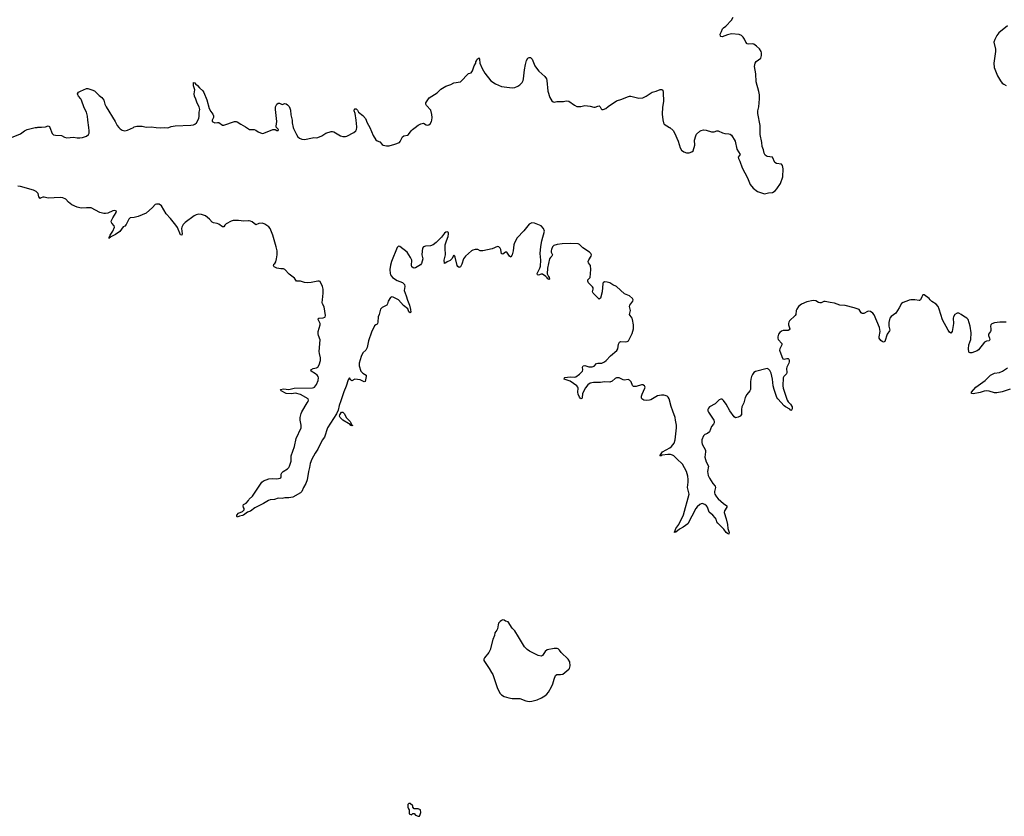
# Model space of a CAD drawing. Header units: inches. Extents: x 2005975 to 2217453, y 644152 to 846769.
# Tile 43 of 162: x 2076538 to 2091441, y 669572 to 681630. Entities that reach past the tile are written whole.
import ezdxf

# ---------------------------------------------------------------- set-up
doc = ezdxf.new("R2010")
doc.units = ezdxf.units.IN
doc.header["$MEASUREMENT"] = 0
for name, color, linetype in [('C0677', 7, 'Continuous'), ('C0678', 7, 'Continuous'), ('C0686', 7, 'Continuous'), ('C0687', 7, 'Continuous'), ('C0688', 7, 'Continuous'), ('C0697', 7, 'Continuous'), ('C0698', 7, 'Continuous')]:
    doc.layers.add(name, color=color, linetype=linetype)

msp = doc.modelspace()

# ---------------------------------------------------------------- linework, layer by layer
at = {"layer": 'C0677', "color": 6, "elevation": 300}
for points in [[(2076415, 679845), (2076550, 679904), (2076610, 679948), (2076650, 679970), (2076770, 679996), (2076802, 680000)], [(2076994, 680000), (2077029, 679909), (2077050, 679885), (2077080, 679880), (2077170, 679878), (2077218, 679850), (2077250, 679843), (2077350, 679853), (2077410, 679843), (2077450, 679843), (2077490, 679846), (2077550, 679865), (2077578, 679890), (2077589, 679911), (2077589, 679950), (2077582, 680000)], [(2078037, 680000), (2078057, 679977), (2078090, 679956), (2078110, 679951), (2078130, 679950), (2078170, 679957), (2078258, 680000)], [(2078605, 680000), (2078670, 679992), (2078730, 679996), (2078770, 679992), (2078795, 680000)], [(2079970, 680000), (2080000, 679976)], [(2080000, 678585), (2079930, 678582), (2079850, 678592), (2079770, 678590), (2079738, 678582), (2079662, 678538), (2079642, 678518), (2079630, 678497), (2079610, 678494), (2079550, 678537), (2079526, 678546), (2079470, 678554), (2079450, 678563), (2079413, 678610), (2079350, 678660), (2079290, 678682), (2079250, 678687), (2079210, 678678), (2079178, 678662), (2079041, 678559), (2079012, 678530), (2078992, 678490), (2078989, 678469), (2078996, 678390), (2078990, 678367), (2078970, 678375), (2078924, 678484), (2078902, 678522), (2078820, 678620), (2078756, 678690), (2078682, 678810), (2078650, 678836), (2078610, 678840), (2078589, 678831), (2078550, 678785), (2078450, 678702), (2078330, 678650), (2078270, 678638), (2078208, 678632), (2078188, 678610), (2078150, 678529), (2078130, 678506), (2078105, 678495), (2078054, 678426), (2077990, 678378), (2077916, 678344), (2077910, 678336), (2077901, 678339), (2077900, 678330), (2077894, 678326), (2077890, 678316), (2077886, 678330), (2077890, 678338), (2077899, 678341), (2077908, 678370), (2077946, 678430), (2077971, 678490), (2077967, 678510), (2077931, 678551), (2077924, 678570), (2077928, 678590), (2077949, 678630), (2078000, 678710), (2078001, 678730), (2077990, 678738), (2077970, 678742), (2077950, 678739), (2077870, 678703), (2077836, 678696), (2077810, 678696), (2077749, 678711), (2077621, 678781), (2077550, 678784), (2077470, 678779), (2077410, 678790), (2077328, 678830), (2077275, 678870), (2077234, 678914), (2077190, 678934), (2077150, 678939), (2076970, 678926), (2076910, 678945), (2076890, 678946), (2076865, 678935), (2076850, 678922), (2076830, 678950), (2076817, 678997), (2076789, 679029), (2076747, 679047), (2076550, 679104), (2076510, 679108)], [(2080000, 674180), (2079985, 674175), (2079924, 674130), (2079910, 674123), (2079865, 674115), (2079830, 674099), (2079824, 674110), (2079826, 674130), (2079850, 674161), (2079910, 674184), (2079933, 674210), (2079937, 674230), (2079927, 674247), (2079921, 674270), (2079927, 674290), (2079968, 674312), (2080000, 674353)]]:
    msp.add_lwpolyline(points, dxfattribs=at)
at = {"layer": 'C0678', "color": 6, "elevation": 300}
for points in [[(2078795, 680000), (2078830, 680011), (2078890, 680022), (2079130, 680031), (2079170, 680037), (2079190, 680047), (2079213, 680067), (2079248, 680132), (2079255, 680170), (2079255, 680230), (2079265, 680270), (2079256, 680310), (2079224, 680364), (2079205, 680425), (2079182, 680470), (2079180, 680510), (2079187, 680570), (2079170, 680630), (2079170, 680678), (2079190, 680676), (2079199, 680659), (2079230, 680635), (2079258, 680598), (2079310, 680554), (2079326, 680530), (2079370, 680417), (2079408, 680288), (2079430, 680240), (2079461, 680201), (2079473, 680173), (2079472, 680150), (2079451, 680110), (2079449, 680089), (2079490, 680067), (2079530, 680075), (2079552, 680072), (2079610, 680035), (2079630, 680034), (2079789, 680090), (2079812, 680090), (2079830, 680086), (2079887, 680047), (2079957, 680010), (2079970, 680000)], [(2077582, 680000), (2077568, 680108), (2077566, 680170), (2077548, 680230), (2077516, 680296), (2077474, 680410), (2077464, 680430), (2077428, 680470), (2077417, 680490), (2077415, 680510), (2077428, 680532), (2077460, 680550), (2077550, 680586), (2077567, 680587), (2077631, 680570), (2077670, 680551), (2077740, 680480), (2077780, 680450), (2077810, 680410), (2077826, 680350), (2077846, 680310), (2077985, 680090), (2078011, 680030), (2078037, 680000)], [(2076802, 680000), (2076810, 680001), (2076870, 680001), (2076931, 680009), (2076970, 680022), (2076990, 680011), (2076994, 680000)], [(2078258, 680000), (2078270, 680006), (2078310, 680017), (2078390, 680019), (2078450, 680005), (2078530, 680009), (2078605, 680000)]]:
    msp.add_lwpolyline(points, dxfattribs=at)
at = {"layer": 'C0686', "color": 6, "elevation": 400}
msp.add_lwpolyline([(2082450, 669766), (2082430, 669766), (2082414, 669750), (2082414, 669710), (2082424, 669684), (2082434, 669670), (2082434, 669610), (2082470, 669594), (2082490, 669614), (2082510, 669614), (2082531, 669591), (2082570, 669572), (2082590, 669574), (2082596, 669584), (2082608, 669630), (2082606, 669670), (2082570, 669686), (2082507, 669687), (2082488, 669708), (2082486, 669730)], close=True, dxfattribs=at)
at = {"layer": 'C0687', "color": 6, "elevation": 300}
for points in [[(2080000, 679976), (2080010, 679968), (2080070, 679970), (2080087, 679967), (2080110, 679956), (2080145, 679930), (2080210, 679908), (2080235, 679910), (2080370, 679966), (2080407, 679967), (2080430, 679951), (2080450, 679952), (2080455, 679970), (2080424, 680000)], [(2080679, 680000), (2080683, 679983), (2080726, 679890), (2080750, 679857), (2080775, 679835), (2080810, 679820), (2080850, 679815), (2080970, 679844), (2080990, 679847), (2081030, 679843), (2081050, 679847), (2081110, 679874), (2081172, 679910), (2081250, 679940), (2081270, 679940), (2081293, 679933), (2081394, 679874), (2081430, 679864), (2081470, 679860), (2081490, 679866), (2081597, 679923), (2081624, 679950), (2081635, 679970), (2081639, 680000)], [(2081837, 680000), (2081838, 679998), (2081890, 679878), (2081930, 679810), (2081950, 679796), (2081990, 679782), (2082023, 679743), (2082039, 679730), (2082090, 679720), (2082130, 679722), (2082215, 679745), (2082285, 679770), (2082296, 679784), (2082330, 679856), (2082350, 679871), (2082410, 679883), (2082422, 679890), (2082463, 679950), (2082483, 679970), (2082524, 680000)], [(2086371, 680000), (2086376, 679996), (2086430, 679951), (2086450, 679918), (2086502, 679790), (2086533, 679690), (2086555, 679655), (2086588, 679628), (2086630, 679613), (2086670, 679613), (2086710, 679628), (2086730, 679647), (2086756, 679730), (2086754, 679806), (2086770, 679871), (2086784, 679896), (2086830, 679941), (2086850, 679953), (2086890, 679961), (2086930, 679958), (2087011, 679931), (2087050, 679933), (2087090, 679946), (2087110, 679946), (2087175, 679915), (2087210, 679907), (2087270, 679904), (2087290, 679898), (2087310, 679881), (2087368, 679790), (2087394, 679670), (2087444, 679590), (2087411, 679550), (2087416, 679530), (2087438, 679490), (2087471, 679390), (2087556, 679236), (2087593, 679133), (2087640, 679080), (2087707, 679027), (2087810, 678996), (2087870, 679010), (2087930, 679012), (2087970, 679038), (2088000, 679070), (2088052, 679150), (2088088, 679250), (2088096, 679370), (2088082, 679422), (2088070, 679441), (2087992, 679452), (2087967, 679467), (2087930, 679551), (2087850, 679561), (2087821, 679581), (2087808, 679608), (2087798, 679658), (2087776, 679710), (2087771, 679770), (2087744, 679890), (2087746, 680000)], [(2080000, 674353), (2080013, 674370), (2080063, 674417), (2080202, 674630), (2080230, 674650), (2080310, 674678), (2080370, 674687), (2080430, 674681), (2080479, 674690), (2080490, 674697), (2080498, 674710), (2080496, 674750), (2080504, 674770), (2080524, 674790), (2080590, 674830), (2080610, 674850), (2080621, 674870), (2080647, 674950), (2080646, 675010), (2080649, 675030), (2080699, 675170), (2080725, 675290), (2080797, 675450), (2080798, 675490), (2080782, 675570), (2080785, 675610), (2080799, 675670), (2080807, 675693), (2080890, 675830), (2080906, 675850), (2080911, 675870), (2080902, 675890), (2080790, 675956), (2080710, 675976), (2080652, 675968), (2080570, 675970), (2080497, 676010), (2080485, 676030), (2080530, 676041), (2080610, 676032), (2080690, 676050), (2080970, 676057), (2080990, 676062), (2080999, 676070), (2081029, 676110), (2081054, 676170), (2081059, 676210), (2081055, 676230), (2081040, 676250), (2081015, 676270), (2080951, 676310), (2080943, 676330), (2080979, 676350), (2081030, 676362), (2081050, 676372), (2081070, 676406), (2081090, 676470), (2081093, 676510), (2081075, 676575), (2081070, 676610), (2081086, 676786), (2081060, 676850), (2081056, 676876), (2081058, 676910), (2081087, 677010), (2081087, 677030), (2081054, 677090), (2081062, 677110), (2081070, 677114), (2081130, 677119), (2081155, 677125), (2081162, 677130), (2081166, 677150), (2081146, 677286), (2081121, 677330), (2081117, 677350), (2081119, 677390), (2081133, 677490), (2081133, 677553), (2081122, 677590), (2081085, 677665), (2081070, 677674), (2081050, 677674), (2080950, 677652), (2080890, 677647), (2080850, 677652), (2080787, 677673), (2080730, 677671), (2080696, 677716), (2080619, 677779), (2080550, 677851), (2080530, 677860), (2080490, 677859), (2080431, 677869), (2080390, 677890), (2080378, 677910), (2080386, 677930), (2080398, 677942), (2080413, 677967), (2080427, 678010), (2080436, 678070), (2080436, 678130), (2080422, 678190), (2080368, 678370), (2080330, 678470), (2080310, 678496), (2080250, 678536), (2080211, 678549), (2080156, 678544), (2080110, 678523), (2080059, 678570), (2080030, 678582), (2080010, 678585), (2080000, 678585)], [(2090000, 677382), (2089990, 677379), (2089910, 677351), (2089886, 677334), (2089850, 677268), (2089798, 677190), (2089730, 677135), (2089709, 677110), (2089701, 677090), (2089693, 677047), (2089694, 676990), (2089706, 676930), (2089702, 676918), (2089667, 676870), (2089630, 676761), (2089610, 676751), (2089590, 676760), (2089570, 676776), (2089546, 676810), (2089545, 676830), (2089560, 676910), (2089552, 676970), (2089470, 677163), (2089450, 677190), (2089414, 677214), (2089390, 677218), (2089370, 677214), (2089316, 677184), (2089290, 677183), (2089275, 677195), (2089242, 677242), (2089170, 677270), (2089030, 677302), (2088950, 677307), (2088870, 677340), (2088807, 677347), (2088730, 677363), (2088710, 677362), (2088670, 677346), (2088650, 677343), (2088628, 677348), (2088590, 677373), (2088550, 677379), (2088450, 677357), (2088370, 677322), (2088328, 677290), (2088299, 677250), (2088291, 677229), (2088285, 677170), (2088277, 677150), (2088190, 677070), (2088178, 677050), (2088174, 677030), (2088176, 677010), (2088192, 676950), (2088185, 676935), (2088170, 676926), (2088096, 676924), (2088070, 676916), (2088045, 676895), (2088025, 676870), (2088012, 676830), (2088013, 676810), (2088020, 676790), (2088073, 676730), (2088073, 676710), (2088041, 676650), (2088040, 676630), (2088072, 676530), (2088090, 676498), (2088109, 676489), (2088150, 676501), (2088170, 676500), (2088178, 676490), (2088183, 676470), (2088186, 676450), (2088181, 676430), (2088147, 676370), (2088143, 676350), (2088151, 676290), (2088142, 676270), (2088104, 676230), (2088096, 676210), (2088090, 676090), (2088096, 676050), (2088153, 675870), (2088168, 675848), (2088207, 675810), (2088229, 675770), (2088230, 675742), (2088219, 675721), (2088210, 675716), (2088193, 675733), (2088130, 675769), (2088110, 675786), (2088013, 675890), (2087999, 675910), (2087959, 676030), (2087944, 676090), (2087934, 676190), (2087910, 676282), (2087890, 676321), (2087870, 676342), (2087850, 676348), (2087673, 676307), (2087650, 676290), (2087630, 676261), (2087615, 676230), (2087604, 676190), (2087598, 676150), (2087597, 676030), (2087591, 676010), (2087543, 675957), (2087517, 675910), (2087497, 675830), (2087469, 675770), (2087464, 675730), (2087465, 675655), (2087443, 675630), (2087410, 675613), (2087370, 675604), (2087350, 675617), (2087288, 675708), (2087230, 675812), (2087190, 675867), (2087170, 675884), (2087150, 675887), (2087124, 675876), (2087066, 675814), (2086981, 675770), (2086963, 675750), (2086955, 675730), (2086955, 675710), (2086962, 675690), (2087042, 675570), (2087050, 675550), (2087050, 675530), (2087041, 675510), (2087009, 675471), (2086979, 675390), (2086950, 675367), (2086910, 675350), (2086887, 675330), (2086863, 675270), (2086863, 675230), (2086870, 675206), (2086916, 675116), (2086918, 675090), (2086910, 675010), (2086930, 674937), (2086963, 674870), (2086948, 674790), (2086958, 674730), (2086978, 674690), (2087029, 674609), (2087064, 674570), (2087070, 674550), (2087052, 674490), (2087052, 674470), (2087058, 674450), (2087083, 674410), (2087110, 674378), (2087189, 674309), (2087243, 674270), (2087241, 674250), (2087204, 674196), (2087199, 674170), (2087230, 674075), (2087250, 673990), (2087257, 673930), (2087278, 673870), (2087273, 673847), (2087270, 673841), (2087250, 673852), (2087230, 673870), (2087197, 673917), (2087105, 674010), (2087091, 674031), (2087077, 674070), (2087063, 674090), (2087030, 674130), (2086976, 674176), (2086947, 674250), (2086932, 674270), (2086910, 674291), (2086870, 674306), (2086850, 674304), (2086830, 674293), (2086790, 674257), (2086770, 674231), (2086650, 674001), (2086581, 673950), (2086522, 673918), (2086470, 673872), (2086450, 673867), (2086450, 673878), (2086456, 673884), (2086468, 673930), (2086513, 673987), (2086586, 674134), (2086669, 674450), (2086667, 674470), (2086645, 674550), (2086657, 674630), (2086657, 674670), (2086650, 674723), (2086631, 674791), (2086570, 674901), (2086482, 674982), (2086441, 675030), (2086420, 675040), (2086390, 675048), (2086348, 675048), (2086264, 675036), (2086247, 675027), (2086230, 675026), (2086225, 675030), (2086269, 675090), (2086376, 675150), (2086402, 675170), (2086442, 675218), (2086457, 675270), (2086478, 675450), (2086477, 675490), (2086466, 675570), (2086457, 675610), (2086426, 675706), (2086396, 675776), (2086370, 675890), (2086355, 675915), (2086340, 675930), (2086310, 675944), (2086288, 675948), (2086250, 675948), (2086190, 675934), (2086090, 675876), (2086070, 675869), (2086030, 675864), (2085985, 675870), (2085956, 675890), (2085948, 675908), (2085948, 675930), (2085957, 675963), (2085998, 676050), (2086003, 676070), (2085995, 676090), (2085970, 676102), (2085950, 676103), (2085870, 676078), (2085850, 676076), (2085830, 676080), (2085812, 676092), (2085792, 676150), (2085770, 676173), (2085750, 676182), (2085690, 676175), (2085670, 676178), (2085610, 676208), (2085590, 676210), (2085570, 676209), (2085550, 676200), (2085503, 676157), (2085470, 676143), (2085390, 676146), (2085330, 676137), (2085221, 676139), (2085170, 676128), (2085137, 676103), (2085102, 676058), (2085057, 675970), (2085050, 675908), (2085045, 675895), (2085030, 675890), (2085010, 675918), (2084990, 675964), (2084986, 675990), (2084990, 676050), (2084984, 676070), (2084970, 676090), (2084870, 676157), (2084781, 676190), (2084783, 676210), (2084788, 676212), (2084870, 676224), (2084930, 676220), (2084954, 676226), (2085010, 676262), (2085054, 676310), (2085059, 676330), (2085054, 676370), (2085067, 676393), (2085090, 676394), (2085150, 676377), (2085203, 676377), (2085232, 676388), (2085270, 676424), (2085290, 676432), (2085350, 676433), (2085390, 676452), (2085416, 676470), (2085478, 676542), (2085578, 676622), (2085593, 676650), (2085603, 676717), (2085617, 676750), (2085630, 676759), (2085710, 676756), (2085730, 676759), (2085752, 676770), (2085810, 676881), (2085827, 676950), (2085826, 677010), (2085815, 677090), (2085806, 677110), (2085777, 677150), (2085770, 677170), (2085783, 677230), (2085769, 677290), (2085775, 677310), (2085819, 677370), (2085822, 677390), (2085814, 677410), (2085770, 677451), (2085690, 677481), (2085570, 677593), (2085515, 677615), (2085470, 677647), (2085430, 677658), (2085390, 677660), (2085371, 677649), (2085364, 677636), (2085356, 677510), (2085330, 677416), (2085310, 677402), (2085220, 677490), (2085209, 677510), (2085216, 677550), (2085216, 677570), (2085210, 677584), (2085149, 677649), (2085138, 677670), (2085139, 677690), (2085172, 677730), (2085184, 677850), (2085176, 677910), (2085149, 677950), (2085142, 677970), (2085150, 677995), (2085189, 678050), (2085193, 678070), (2085184, 678090), (2085160, 678110), (2085059, 678179), (2085010, 678226), (2084990, 678237), (2084870, 678244), (2084750, 678239), (2084672, 678228), (2084622, 678210), (2084602, 678190), (2084585, 678150), (2084581, 678130), (2084584, 678110), (2084601, 678070), (2084593, 678050), (2084570, 678032), (2084559, 678010), (2084527, 677870), (2084524, 677784), (2084541, 677741), (2084551, 677729), (2084556, 677704), (2084550, 677696), (2084530, 677709), (2084523, 677723), (2084503, 677743), (2084450, 677776), (2084430, 677779), (2084390, 677765), (2084373, 677770), (2084372, 677790), (2084379, 677810), (2084413, 677867), (2084422, 677898), (2084426, 677990), (2084417, 678090), (2084425, 678195), (2084439, 678281), (2084479, 678430), (2084467, 678470), (2084430, 678509), (2084330, 678550), (2084290, 678553), (2084250, 678533), (2084170, 678432), (2084070, 678330), (2084027, 678250), (2084019, 678221), (2084007, 678130), (2083990, 678071), (2083970, 678035), (2083950, 678051), (2083910, 678113), (2083890, 678111), (2083850, 678083), (2083830, 678085), (2083820, 678150), (2083809, 678170), (2083790, 678193), (2083770, 678195), (2083690, 678161), (2083550, 678133), (2083510, 678133), (2083470, 678153), (2083430, 678152), (2083398, 678142), (2083376, 678130), (2083285, 678050), (2083257, 678010), (2083232, 677930), (2083211, 677889), (2083190, 677877), (2083170, 677895), (2083161, 677910), (2083130, 678035), (2083124, 678050), (2083110, 678064), (2083080, 678010), (2083055, 677985), (2083010, 677964), (2082990, 677950), (2082970, 677942), (2082967, 677947), (2082965, 677990), (2082981, 678070), (2082977, 678170), (2082980, 678220), (2082996, 678284), (2083022, 678350), (2083030, 678390), (2083028, 678410), (2083010, 678419), (2082990, 678413), (2082970, 678400), (2082921, 678339), (2082841, 678259), (2082798, 678222), (2082755, 678205), (2082678, 678202), (2082649, 678190), (2082637, 678170), (2082628, 678128), (2082625, 678070), (2082638, 678010), (2082621, 677939), (2082603, 677917), (2082530, 677875), (2082510, 677871), (2082493, 677873), (2082474, 677890), (2082469, 677910), (2082471, 677990), (2082453, 678030), (2082401, 678110), (2082290, 678197), (2082270, 678202), (2082250, 678180), (2082167, 677970), (2082150, 677914), (2082141, 677850), (2082145, 677790), (2082150, 677770), (2082183, 677730), (2082250, 677684), (2082330, 677650), (2082354, 677634), (2082362, 677622), (2082367, 677590), (2082358, 677530), (2082388, 677450), (2082406, 677386), (2082439, 677310), (2082455, 677245), (2082456, 677204), (2082450, 677193), (2082430, 677208), (2082414, 677254), (2082346, 677306), (2082270, 677389), (2082190, 677432), (2082170, 677435), (2082150, 677424), (2082113, 677370), (2082105, 677330), (2082095, 677310), (2082024, 677276), (2082000, 677250), (2081979, 677170), (2081963, 677130), (2081961, 677050), (2081956, 677030), (2081950, 677019), (2081926, 677010), (2081910, 676997), (2081862, 676898), (2081817, 676770), (2081799, 676670), (2081777, 676630), (2081730, 676589), (2081706, 676534), (2081676, 676430), (2081675, 676390), (2081703, 676310), (2081730, 676278), (2081782, 676250), (2081783, 676230), (2081767, 676153), (2081750, 676147), (2081690, 676178), (2081610, 676191), (2081566, 676166), (2081550, 676176), (2081530, 676207), (2081510, 676179), (2081478, 676082), (2081443, 675997), (2081401, 675859), (2081375, 675790), (2081359, 675721), (2081335, 675665), (2081196, 675450), (2081150, 675310), (2081116, 675264), (2081052, 675130), (2081009, 675070), (2080960, 674980), (2080934, 674910), (2080926, 674850), (2080911, 674789), (2080890, 674663), (2080870, 674608), (2080833, 674547), (2080808, 674490), (2080788, 674470), (2080670, 674401), (2080613, 674393), (2080551, 674391), (2080510, 674382), (2080450, 674385), (2080395, 674365), (2080330, 674362), (2080306, 674354), (2080230, 674306), (2080098, 674242), (2080030, 674190), (2080000, 674180)]]:
    msp.add_lwpolyline(points, dxfattribs=at)
at = {"layer": 'C0687', "color": 6}
for points, elevation in [([(2081570, 675475), (2081566, 675486), (2081550, 675488), (2081541, 675501), (2081517, 675517), (2081430, 675566), (2081387, 675607), (2081380, 675630), (2081385, 675650), (2081410, 675689), (2081430, 675690), (2081450, 675668), (2081485, 675605), (2081539, 675550), (2081552, 675530), (2081560, 675500), (2081573, 675490)], 300), ([(2083850, 672544), (2083830, 672537), (2083810, 672522), (2083787, 672493), (2083779, 672470), (2083772, 672410), (2083762, 672390), (2083731, 672350), (2083725, 672310), (2083700, 672250), (2083660, 672090), (2083638, 672050), (2083575, 671970), (2083565, 671950), (2083565, 671930), (2083646, 671810), (2083680, 671750), (2083697, 671717), (2083769, 671509), (2083810, 671431), (2083831, 671410), (2083870, 671386), (2083943, 671363), (2083990, 671353), (2084110, 671356), (2084201, 671321), (2084250, 671311), (2084290, 671313), (2084330, 671325), (2084370, 671336), (2084435, 671365), (2084486, 671394), (2084518, 671422), (2084543, 671450), (2084586, 671530), (2084605, 671575), (2084627, 671650), (2084650, 671705), (2084670, 671719), (2084723, 671717), (2084757, 671723), (2084850, 671799), (2084861, 671810), (2084872, 671848), (2084867, 671910), (2084838, 671950), (2084735, 672050), (2084708, 672088), (2084690, 672105), (2084675, 672110), (2084630, 672110), (2084523, 672090), (2084493, 672067), (2084450, 672005), (2084430, 671994), (2084385, 672005), (2084254, 672074), (2084218, 672098), (2084179, 672139), (2084090, 672289), (2084030, 672381), (2083990, 672421), (2083930, 672514), (2083890, 672524), (2083870, 672539)], 400)]:
    msp.add_lwpolyline(points, close=True, dxfattribs=dict(at, elevation=elevation))
at = {"layer": 'C0688', "color": 6, "elevation": 300}
for points in [[(2087746, 680000), (2087746, 680026), (2087711, 680210), (2087711, 680250), (2087723, 680310), (2087734, 680430), (2087733, 680493), (2087725, 680545), (2087687, 680690), (2087678, 680810), (2087661, 680921), (2087669, 680970), (2087684, 680996), (2087755, 681050), (2087767, 681090), (2087767, 681130), (2087760, 681150), (2087733, 681190), (2087690, 681231), (2087650, 681258), (2087630, 681262), (2087570, 681258), (2087550, 681266), (2087530, 681290), (2087510, 681336), (2087490, 681363), (2087463, 681390), (2087430, 681408), (2087314, 681414), (2087250, 681403), (2087170, 681371), (2087150, 681375), (2087143, 681383), (2087139, 681410), (2087162, 681450), (2087176, 681490), (2087192, 681508), (2087227, 681533), (2087310, 681625), (2087335, 681670)], [(2082524, 680000), (2082570, 680033), (2082610, 680054), (2082650, 680063), (2082690, 680037), (2082710, 680031), (2082730, 680038), (2082750, 680056), (2082770, 680090), (2082775, 680110), (2082780, 680150), (2082777, 680197), (2082760, 680260), (2082693, 680330), (2082685, 680350), (2082684, 680370), (2082735, 680445), (2082857, 680523), (2082910, 680578), (2082990, 680624), (2083062, 680650), (2083110, 680676), (2083210, 680691), (2083330, 680815), (2083370, 680827), (2083390, 680855), (2083415, 680930), (2083443, 680970), (2083442, 680990), (2083450, 681007), (2083464, 681030), (2083490, 681051), (2083498, 681030), (2083502, 680970), (2083539, 680890), (2083580, 680820), (2083670, 680706), (2083741, 680661), (2083830, 680621), (2083990, 680600), (2084034, 680606), (2084078, 680622), (2084110, 680643), (2084142, 680678), (2084159, 680710), (2084165, 680735), (2084179, 680870), (2084192, 680950), (2084208, 681012), (2084230, 681046), (2084250, 681058), (2084270, 681056), (2084294, 681030), (2084335, 680930), (2084374, 680874), (2084394, 680850), (2084487, 680770), (2084510, 680735), (2084518, 680710), (2084530, 680550), (2084562, 680450), (2084590, 680401), (2084610, 680387), (2084630, 680384), (2084670, 680391), (2084770, 680393), (2084810, 680403), (2084850, 680399), (2084934, 680334), (2084970, 680315), (2085030, 680315), (2085090, 680331), (2085170, 680319), (2085230, 680304), (2085250, 680307), (2085290, 680323), (2085310, 680325), (2085325, 680310), (2085340, 680280), (2085350, 680272), (2085370, 680271), (2085410, 680287), (2085443, 680317), (2085570, 680401), (2085650, 680425), (2085737, 680463), (2085770, 680473), (2085790, 680473), (2085910, 680441), (2085970, 680446), (2086021, 680470), (2086110, 680534), (2086170, 680547), (2086231, 680571), (2086255, 680575), (2086270, 680565), (2086279, 680530), (2086282, 680390), (2086268, 680308), (2086260, 680200), (2086270, 680114), (2086281, 680070), (2086291, 680050), (2086371, 680000)], [(2080424, 680000), (2080422, 680002), (2080418, 680018), (2080431, 680090), (2080408, 680268), (2080410, 680310), (2080430, 680351), (2080450, 680368), (2080470, 680364), (2080510, 680344), (2080550, 680361), (2080570, 680356), (2080590, 680343), (2080615, 680315), (2080629, 680290), (2080639, 680259), (2080642, 680190), (2080662, 680110), (2080664, 680070), (2080679, 680000)], [(2081639, 680000), (2081640, 680010), (2081633, 680110), (2081615, 680210), (2081600, 680250), (2081605, 680275), (2081610, 680279), (2081630, 680279), (2081650, 680261), (2081668, 680230), (2081730, 680182), (2081770, 680136), (2081797, 680070), (2081837, 680000)]]:
    msp.add_lwpolyline(points, dxfattribs=at)
at = {"layer": 'C0697', "color": 6, "elevation": 300}
for points in [[(2091470, 677049), (2091434, 677054), (2091372, 677052), (2091290, 677041), (2091254, 677026), (2091239, 677010), (2091233, 676990), (2091238, 676950), (2091236, 676924), (2091230, 676910), (2091201, 676870), (2091203, 676850), (2091219, 676810), (2091222, 676790), (2091211, 676770), (2091170, 676763), (2091142, 676750), (2091050, 676633), (2091030, 676616), (2090950, 676589), (2090926, 676586), (2090910, 676590), (2090903, 676603), (2090897, 676650), (2090906, 676710), (2090933, 676790), (2090937, 676890), (2090926, 676990), (2090892, 677092), (2090873, 677110), (2090822, 677142), (2090790, 677169), (2090750, 677190), (2090728, 677190), (2090692, 677170), (2090670, 677134), (2090665, 677110), (2090671, 677030), (2090658, 676942), (2090650, 676910), (2090630, 676886), (2090610, 676898), (2090590, 676929), (2090507, 677087), (2090479, 677170), (2090457, 677250), (2090440, 677290), (2090410, 677324), (2090346, 677366), (2090318, 677390), (2090304, 677410), (2090230, 677463), (2090210, 677463), (2090190, 677435), (2090171, 677389), (2090159, 677381), (2090150, 677378), (2090088, 677392), (2090028, 677388), (2090000, 677382)], [(2091530, 676037), (2091410, 675997), (2091330, 675984), (2091290, 675983), (2091210, 676008), (2091170, 676013), (2091134, 676006), (2091075, 675985), (2090970, 675967), (2090942, 675970), (2090943, 675990), (2091010, 676068), (2091150, 676170), (2091233, 676247), (2091290, 676279), (2091368, 676292), (2091411, 676310), (2091490, 676359)]]:
    msp.add_lwpolyline(points, dxfattribs=at)
at = {"layer": 'C0698', "color": 6, "elevation": 300}
msp.add_lwpolyline([(2091490, 681539), (2091359, 681430), (2091327, 681390), (2091297, 681330), (2091282, 681290), (2091305, 681185), (2091309, 681150), (2091281, 680970), (2091287, 680907), (2091338, 680778), (2091382, 680702), (2091410, 680668), (2091432, 680652), (2091470, 680634)], dxfattribs=at)

doc.saveas('drawing.dxf')
